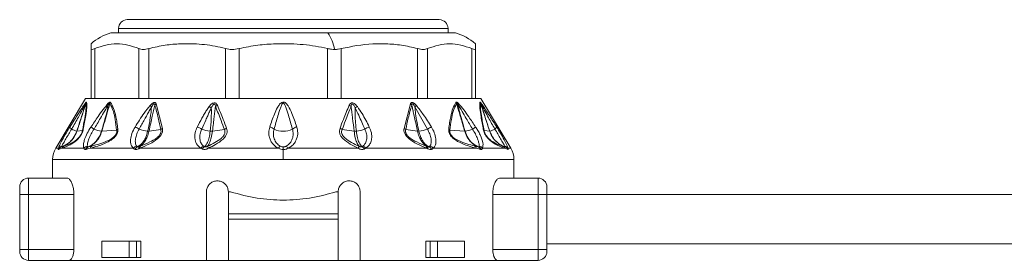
# Model space of a CAD drawing. Header units: millimetres. Extents: x -447 to 1924, y -61 to 422.
# Tile 28 of 57: x 490 to 579, y 158 to 180. Entities that reach past the tile are written whole.
import ezdxf

# ---------------------------------------------------------------- set-up
doc = ezdxf.new("R2010")
doc.units = ezdxf.units.MM

# ---------------------------------------------------------------- blocks, each defined once
blk = doc.blocks.new('Drawing View2')
at = {"color": 7, "linetype": 'Continuous', "lineweight": 18}
for p, q in [((401.49, 1.2), (429.89, 1.2)), ((400.69, 0.4), (430.69, 0.4)), ((400.69, 0), (400.69, 0.4)), ((430.69, 0), (430.69, 0.4)), ((400, 0), (419.751, 0)), ((419.751, 0), (431.38, 0)), ((398.19, -6), (398.19, -1.435)), ((398.525, -6), (398.525, -1.435)), ((402.544, -6), (402.544, -1.435)), ((403.459, -6), (403.459, -1.435)), ((410.421, -6), (410.421, -1.435)), ((411.671, -6), (411.671, -1.435)), ((419.709, -6), (419.709, -1.435)), ((420.959, -6), (420.959, -1.435)), ((427.921, -6), (427.921, -1.435)), ((428.836, -6), (428.836, -1.435)), ((432.855, -6), (432.855, -1.435)), ((433.19, -0.996), (433.19, -1.435)), ((433.19, -6), (433.19, -1.435)), ((397.69, -6), (394.975, -10.525)), ((397.69, -6), (398.19, -6)), ((398.414, -6), (398.202, -6)), ((398.414, -6), (402.676, -6)), ((403.255, -6), (402.676, -6)), ((403.255, -6), (410.637, -6)), ((411.428, -6), (410.637, -6)), ((411.428, -6), (419.952, -6)), ((420.743, -6), (419.952, -6)), ((420.743, -6), (428.125, -6)), ((428.704, -6), (428.125, -6)), ((428.704, -6), (432.966, -6)), ((433.178, -6), (432.966, -6)), ((433.19, -6), (433.69, -6)), ((433.69, -6), (436.405, -10.525)), ((404.11, -6.487), (404.69, -8.714)), ((427.27, -6.487), (426.69, -8.714)), ((428.81, -8.777), (427.677, -6.742)), ((396.258, -8.59), (396.66, -7.956)), ((396.897, -8.975), (397.403, -8.907)), ((399.174, -8.974), (400.518, -8.866)), ((403.466, -8.969), (404.537, -8.818)), ((409.241, -8.964), (410.324, -8.812)), ((422.139, -8.964), (421.056, -8.812)), ((427.914, -8.969), (426.843, -8.818)), ((432.206, -8.974), (430.863, -8.866)), ((433.977, -8.907), (434.483, -8.975)), ((395.219, -10.525), (394.975, -10.525)), ((395.524, -10.525), (395.231, -10.647)), ((397.536, -10.525), (395.524, -10.525)), ((402.043, -10.525), (398.097, -10.525)), ((408.196, -10.525), (402.631, -10.525)), ((415.254, -10.525), (408.875, -10.525)), ((415.69, -10.403), (415.69, -10.65)), ((415.69, -11.554), (415.69, -10.65)), ((422.506, -10.525), (416.127, -10.525)), ((428.749, -10.525), (423.184, -10.525)), ((433.283, -10.525), (429.337, -10.525)), ((435.856, -10.525), (433.844, -10.525)), ((436.149, -10.647), (435.856, -10.525)), ((436.405, -10.525), (436.162, -10.525)), ((394.69, -11.554), (394.69, -13.25)), ((415.69, -11.554), (394.69, -11.554)), ((436.69, -11.554), (415.69, -11.554)), ((436.69, -13.25), (436.69, -11.554)), ((392.49, -14.75), (392.49, -13.25)), ((392.49, -13.25), (396, -13.25)), ((435.38, -13.25), (438.89, -13.25)), ((438.89, -13.25), (438.89, -14.75)), ((391.69, -14.75), (391.69, -14.05)), ((439.69, -14.05), (439.69, -14.75)), ((391.69, -14.75), (392.49, -14.75)), ((391.69, -19.75), (391.69, -14.75)), ((392.49, -19.75), (392.49, -14.75)), ((392.49, -14.75), (396.623, -14.75)), ((396.623, -19.75), (396.623, -14.75)), ((408.69, -14.5), (408.69, -20.75)), ((410.69, -16.5), (410.69, -14.5)), ((410.69, -14.5), (410.899, -14.5)), ((420.482, -14.5), (420.69, -14.5)), ((420.69, -14.5), (420.69, -16.5)), ((422.69, -20.75), (422.69, -14.5)), ((434.757, -19.75), (434.757, -14.75)), ((434.757, -14.75), (438.89, -14.75)), ((439.69, -14.75), (438.89, -14.75)), ((438.89, -14.75), (438.89, -19.75)), ((439.69, -14.75), (515.8, -14.75)), ((439.69, -14.75), (439.69, -19.75)), ((420.69, -16.5), (410.69, -16.5)), ((410.69, -17), (410.69, -16.5)), ((420.69, -17), (410.69, -17)), ((410.69, -20.75), (410.69, -17)), ((420.69, -17), (420.69, -16.5)), ((420.69, -17), (420.69, -20.75)), ((399.179, -19), (399.179, -20.5)), ((401.648, -19), (399.179, -19)), ((401.648, -19), (402.321, -19)), ((401.648, -20.5), (401.648, -19)), ((402.321, -20.5), (402.321, -19)), ((402.714, -19), (402.321, -19)), ((402.714, -19), (402.714, -20.5)), ((428.666, -19), (428.666, -20.5)), ((429.059, -19), (428.666, -19)), ((429.059, -19), (429.732, -19)), ((429.059, -20.5), (429.059, -19)), ((429.732, -20.5), (429.732, -19)), ((432.201, -19), (429.732, -19)), ((432.201, -19), (432.201, -20.5)), ((439.69, -19.25), (515.8, -19.25)), ((391.69, -19.75), (391.69, -19.95)), ((391.69, -19.75), (392.49, -19.75)), ((392.49, -20.75), (392.49, -19.75)), ((392.49, -19.75), (396.623, -19.75)), ((401.648, -20.5), (399.179, -20.5)), ((402.321, -20.5), (401.648, -20.5)), ((402.714, -20.5), (402.321, -20.5)), ((429.059, -20.5), (428.666, -20.5)), ((429.732, -20.5), (429.059, -20.5)), ((432.201, -20.5), (429.732, -20.5)), ((438.89, -19.75), (434.757, -19.75)), ((438.89, -19.75), (438.89, -20.75)), ((439.69, -19.75), (438.89, -19.75)), ((439.69, -19.75), (439.69, -19.95)), ((396.192, -20.75), (392.49, -20.75)), ((396.192, -20.75), (408.69, -20.75)), ((410.69, -20.75), (408.69, -20.75)), ((410.69, -20.75), (420.69, -20.75)), ((422.69, -20.75), (420.69, -20.75)), ((422.69, -20.75), (435.188, -20.75)), ((438.89, -20.75), (435.188, -20.75))]:
    blk.add_line(p, q, dxfattribs=at)
for centre, radius, start, end in [((401.49, 0.4), 0.8, 90, 180), ((429.89, 0.4), 0.8, 0, 90), ((401.528, -4.918), 5.15, 107.25492, 130.43051), ((429.853, -4.918), 5.15, 49.58237, 72.74508), ((416.542, -2.16), 3.868, 9.57604, 33.94629), ((398.02, -6.493), 0.324, 155.84288, 174.65503), ((398.195, -6.586), 0.49, 147.26257, 160.28915), ((400.14, -6.378), 0.386, 187.50889, 203.98806), ((400.38, -6.675), 0.526, 140.71734, 153.74926), ((392.674, -19.324), 16.732, 48.76377, 49.3774), ((404.416, -6.967), 0.57, 122.49714, 138.75508), ((408.233, -8.107), 1.547, 54.18184, 62.90717), ((410.021, -7.332), 0.791, 114.78368, 129.63757), ((421.359, -7.332), 0.791, 50.36243, 65.21632), ((423.147, -8.108), 1.547, 117.09405, 125.81655), ((426.964, -6.967), 0.57, 41.24492, 57.50288), ((438.773, -19.403), 16.835, 130.6238, 131.23367), ((431.001, -6.675), 0.526, 26.25076, 39.28268), ((431.24, -6.377), 0.386, 336.01454, 352.48883), ((433.185, -6.586), 0.49, 19.71086, 32.73742), ((433.36, -6.493), 0.324, 5.34512, 24.15702), ((396.635, -8.421), 0.414, 204.08651, 239.44338), ((397.399, -7.13), 1.913, 239.40427, 254.61984), ((397.679, -9.036), 0.304, 131.4359, 155.07173), ((383.121, -31.819), 27.68, 56.35169, 57.05816), ((399.375, -6.888), 2.099, 244.11849, 263.61155), ((400.873, -9.136), 0.446, 123.96818, 142.81476), ((401.559, -10.31), 1.837, 56.60465, 69.53702), ((403.538, -6.579), 2.401, 246.24389, 265.33325), ((404.933, -9.233), 0.573, 115.02699, 133.69591), ((407.53, -9.838), 1.29, 55.31166, 75.34842), ((409.174, -6.79), 2.185, 245.41172, 266.29105), ((410.81, -9.466), 0.815, 110.51665, 126.61249), ((414.278, -9.485), 0.913, 50.85103, 78.70729), ((415.69, -7.16), 1.82, 242.67327, 297.32673), ((417.102, -9.485), 0.913, 101.29272, 129.14897), ((420.57, -9.466), 0.815, 53.38755, 69.48337), ((422.206, -6.79), 2.185, 273.70895, 294.58828), ((423.85, -9.838), 1.29, 104.65158, 124.68834), ((426.447, -9.233), 0.573, 46.3041, 64.97302), ((427.843, -6.579), 2.401, 274.66675, 293.75611), ((429.821, -10.31), 1.837, 110.46298, 123.39535), ((430.507, -9.136), 0.446, 37.18523, 56.03181), ((432.005, -6.888), 2.099, 276.38844, 295.88152), ((448.259, -31.819), 27.68, 122.94184, 123.64831), ((433.702, -9.036), 0.304, 24.92827, 48.5641), ((433.982, -7.13), 1.913, 285.38016, 300.59573), ((434.745, -8.421), 0.414, 300.55662, 335.91349), ((396.893, -8.939), 0.0356, 267.41581, 276.32012), ((432.229, -8.642), 0.332, 265.94315, 271.64531), ((434.487, -8.939), 0.0357, 263.75225, 272.6346), ((396.69, -11.554), 2, 149.03624, 180), ((395.661, -10.875), 0.5, 109.10193, 153.09689), ((395.603, -10.796), 0.47, 100.96716, 144.8077), ((395.665, -10.856), 0.482, 109.36255, 154.2596), ((395.932, -10.748), 0.464, 111.81318, 151.31983), ((397.965, -10.879), 0.556, 101.64476, 140.46377), ((398.092, -10.855), 0.489, 111.492, 154.51986), ((398.118, -10.762), 0.399, 113.94129, 162.016), ((398.449, -10.652), 0.374, 116.45923, 160.12683), ((402.487, -10.891), 0.575, 104.41619, 140.42126), ((402.631, -10.849), 0.506, 114.25129, 153.28373), ((402.762, -10.549), 0.248, 134.02142, 187.8098), ((402.864, -10.492), 0.235, 136.70767, 188.13852), ((408.637, -10.842), 0.543, 110.8768, 144.32078), ((408.803, -10.817), 0.521, 122.06884, 155.33343), ((415.765, -10.802), 0.582, 126.59819, 151.62085), ((415.615, -10.802), 0.582, 28.37915, 53.40181), ((422.577, -10.817), 0.521, 24.6665, 57.93126), ((422.743, -10.842), 0.543, 35.67936, 69.12332), ((428.516, -10.492), 0.235, 351.86148, 43.29233), ((428.618, -10.549), 0.248, 352.19041, 45.9787), ((428.749, -10.849), 0.506, 26.71623, 65.74869), ((428.894, -10.891), 0.575, 39.5788, 75.58385), ((432.931, -10.652), 0.374, 19.87317, 63.54077), ((433.262, -10.762), 0.399, 17.98413, 66.05858), ((433.288, -10.855), 0.489, 25.48014, 68.50801), ((433.415, -10.879), 0.556, 39.53622, 78.35524), ((435.449, -10.748), 0.464, 28.68017, 68.18682), ((435.777, -10.796), 0.47, 35.19233, 79.03289), ((435.715, -10.856), 0.482, 25.7404, 70.63742), ((435.719, -10.875), 0.5, 26.90311, 70.89804), ((434.69, -11.554), 2, 0, 30.96376), ((392.49, -14.05), 0.8, 90, 180), ((438.89, -14.05), 0.8, 0, 90), ((392.49, -19.95), 0.8, 180, 270), ((438.89, -19.95), 0.8, 270, 0)]:
    blk.add_arc(centre, radius, start, end, dxfattribs=at)
for points, knots in [([(398.19, -1.435), (398.19, -1.143), (398.19, -0.85), (398.19, -0.997), (398.19, -0.997)], [0, 0, 0, 0, 0.998199, 1, 1, 1, 1]), ([(402.544, -1.435), (401.875, -1.216), (400.535, -0.777), (399.195, -1.215), (398.525, -1.435)], [0, 0, 0, 0, 0.499632, 1, 1, 1, 1]), ([(410.421, -1.435), (410.111, -1.357), (409.482, -1.2), (408.516, -1.068), (407.465, -0.991), (406.27, -0.994), (404.902, -1.098), (403.951, -1.32), (403.459, -1.435)], [0, 0, 0, 0, 0.135419, 0.274991, 0.415244, 0.585607, 0.785782, 1, 1, 1, 1]), ([(419.709, -1.435), (419.352, -1.357), (418.626, -1.2), (417.51, -1.068), (416.296, -0.991), (414.916, -0.994), (413.337, -1.098), (412.239, -1.32), (411.671, -1.435)], [0, 0, 0, 0, 0.135414, 0.274984, 0.415234, 0.58558, 0.78576, 1, 1, 1, 1]), ([(419.709, -1.435), (419.833, -1.461), (420.05, -1.507), (420.265, -1.514), (420.356, -1.517)], [0, 0, 0, 0, 0.573868, 1, 1, 1, 1]), ([(420.356, -1.517), (420.472, -1.512), (420.683, -1.504), (420.873, -1.456), (420.959, -1.435)], [0, 0, 0, 0, 0.54545, 1, 1, 1, 1]), ([(427.921, -1.435), (427.43, -1.32), (426.479, -1.098), (425.107, -0.996), (423.266, -0.978), (421.914, -1.246), (420.959, -1.435)], [0, 0, 0, 0, 0.21393, 0.414834, 0.587057, 1, 1, 1, 1]), ([(432.855, -1.435), (432.185, -1.215), (430.845, -0.777), (429.505, -1.215), (428.836, -1.435)], [0, 0, 0, 0, 0.500234, 1, 1, 1, 1]), ([(396.425, -8.777), (396.631, -8.412), (396.966, -7.818), (397.349, -7.113), (397.567, -6.698), (397.661, -6.529), (397.697, -6.462)], [0, 0, 0, 0, 0.470738, 0.766879, 0.908603, 1, 1, 1, 1]), ([(396.66, -7.956), (396.751, -7.812), (396.986, -7.44), (397.293, -6.971), (397.564, -6.566), (397.677, -6.421), (397.724, -6.36)], [0, 0, 0, 0, 0.253563, 0.655047, 0.855267, 1, 1, 1, 1]), ([(397.697, -6.462), (397.647, -6.631), (397.546, -6.97), (397.368, -7.512), (397.151, -8.181), (396.988, -8.679), (396.891, -8.975)], [0, 0, 0, 0, 0.201655, 0.404918, 0.64705, 1, 1, 1, 1]), ([(397.734, -6.42), (397.673, -6.604), (397.562, -6.943), (397.383, -7.489), (397.164, -8.157), (396.996, -8.67), (396.897, -8.975)], [0, 0, 0, 0, 0.215335, 0.398234, 0.642077, 1, 1, 1, 1]), ([(397.734, -6.42), (397.741, -6.591), (397.756, -6.913), (397.616, -7.825), (397.477, -8.529), (397.403, -8.907)], [0, 0, 0, 0, 0.342559, 0.646235, 1, 1, 1, 1]), ([(397.783, -6.321), (397.794, -6.468), (397.814, -6.75), (397.7, -7.624), (397.56, -8.365), (397.477, -8.808)], [0, 0, 0, 0, 0.308412, 0.587789, 1, 1, 1, 1]), ([(397.697, -6.462), (397.703, -6.453), (397.713, -6.437), (397.724, -6.421), (397.73, -6.415), (397.733, -6.414), (397.733, -6.418), (397.734, -6.42)], [0, 0, 0, 0, 0.312066, 0.577689, 0.709478, 0.846396, 1, 1, 1, 1]), ([(397.724, -6.36), (397.74, -6.343), (397.761, -6.32), (397.778, -6.313), (397.781, -6.318), (397.783, -6.321)], [0, 0, 0, 0, 0.527893, 0.749645, 1, 1, 1, 1]), ([(398.173, -8.59), (398.389, -8.271), (398.753, -7.733), (399.27, -6.991), (399.598, -6.612), (399.758, -6.428)], [0, 0, 0, 0, 0.427707, 0.722359, 1, 1, 1, 1]), ([(398.458, -8.777), (398.653, -8.45), (398.98, -7.902), (399.415, -7.147), (399.668, -6.731), (399.788, -6.534)], [0, 0, 0, 0, 0.4373839, 0.7346037, 1, 1, 1, 1]), ([(399.788, -6.534), (399.712, -6.864), (399.523, -7.678), (399.284, -8.491), (399.141, -8.974)], [0, 0, 0, 0, 0.404874, 1, 1, 1, 1]), ([(399.908, -6.443), (399.858, -6.611), (399.761, -6.94), (399.603, -7.489), (399.408, -8.164), (399.259, -8.679), (399.174, -8.974)], [0, 0, 0, 0, 0.1994012, 0.3895888, 0.6507497, 1, 1, 1, 1]), ([(399.758, -6.428), (399.784, -6.404), (399.83, -6.363), (399.886, -6.329), (399.924, -6.319), (399.953, -6.321), (399.965, -6.335), (399.972, -6.342)], [0, 0, 0, 0, 0.303841, 0.543349, 0.671179, 0.821746, 1, 1, 1, 1]), ([(399.788, -6.534), (399.802, -6.513), (399.827, -6.477), (399.858, -6.441), (399.878, -6.425), (399.89, -6.42), (399.899, -6.422), (399.905, -6.43), (399.907, -6.438), (399.908, -6.443)], [0, 0, 0, 0, 0.336697, 0.565233, 0.658713, 0.752306, 0.821694, 0.902667, 1, 1, 1, 1]), ([(399.908, -6.443), (400.021, -6.673), (400.223, -7.086), (400.405, -7.938), (400.478, -8.538), (400.518, -8.866)], [0, 0, 0, 0, 0.364986, 0.653176, 1, 1, 1, 1]), ([(399.972, -6.342), (400.067, -6.515), (400.266, -6.88), (400.432, -7.539), (400.551, -8.181), (400.599, -8.567), (400.624, -8.766)], [0, 0, 0, 0, 0.283427, 0.598157, 0.79281, 1, 1, 1, 1]), ([(402.201, -8.59), (402.465, -8.165), (402.883, -7.491), (403.383, -6.859), (403.568, -6.625)], [0, 0, 0, 0, 0.629625, 1, 1, 1, 1]), ([(402.57, -8.777), (402.731, -8.486), (402.968, -8.055), (403.273, -7.503), (403.487, -7.115), (403.63, -6.869), (403.703, -6.742)], [0, 0, 0, 0, 0.429633, 0.636413, 0.813229, 1, 1, 1, 1]), ([(403.703, -6.742), (403.667, -7.086), (403.587, -7.832), (403.428, -8.573), (403.342, -8.972)], [0, 0, 0, 0, 0.460533, 1, 1, 1, 1]), ([(403.988, -6.592), (403.949, -6.761), (403.871, -7.102), (403.752, -7.648), (403.616, -8.271), (403.519, -8.723), (403.466, -8.969)], [0, 0, 0, 0, 0.2134593, 0.4293792, 0.6901911, 1, 1, 1, 1]), ([(403.568, -6.625), (403.606, -6.584), (403.674, -6.511), (403.778, -6.426), (403.867, -6.374), (403.949, -6.351), (404.023, -6.36), (404.079, -6.41), (404.099, -6.461), (404.11, -6.487)], [0, 0, 0, 0, 0.202674, 0.363901, 0.493169, 0.594446, 0.716905, 0.852714, 1, 1, 1, 1]), ([(403.703, -6.742), (403.729, -6.697), (403.773, -6.62), (403.839, -6.528), (403.891, -6.477), (403.927, -6.462), (403.945, -6.464), (403.961, -6.472), (403.973, -6.493), (403.984, -6.534), (403.986, -6.569), (403.988, -6.592)], [0, 0, 0, 0, 0.274116, 0.463194, 0.592982, 0.653123, 0.685144, 0.720858, 0.783468, 0.856593, 1, 1, 1, 1]), ([(403.988, -6.592), (404.1, -6.977), (404.308, -7.693), (404.464, -8.463), (404.537, -8.818)], [0, 0, 0, 0, 0.53826, 1, 1, 1, 1]), ([(407.857, -8.59), (407.994, -8.324), (408.199, -7.926), (408.485, -7.423), (408.699, -7.065), (408.857, -6.844), (408.938, -6.73)], [0, 0, 0, 0, 0.420929, 0.628617, 0.808166, 1, 1, 1, 1]), ([(408.264, -8.777), (408.385, -8.505), (408.565, -8.099), (408.799, -7.577), (408.967, -7.208), (409.081, -6.973), (409.139, -6.853)], [0, 0, 0, 0, 0.4256024, 0.6341072, 0.8127261, 1, 1, 1, 1]), ([(408.938, -6.73), (408.98, -6.678), (409.056, -6.584), (409.187, -6.468), (409.318, -6.396), (409.446, -6.378), (409.552, -6.418), (409.633, -6.501), (409.669, -6.574), (409.689, -6.613)], [0, 0, 0, 0, 0.195281, 0.351729, 0.494735, 0.605844, 0.71819, 0.84666, 1, 1, 1, 1]), ([(409.139, -6.853), (409.142, -7.176), (409.149, -7.885), (409.074, -8.588), (409.032, -8.97)], [0, 0, 0, 0, 0.4557088, 1, 1, 1, 1]), ([(409.139, -6.853), (409.179, -6.764), (409.23, -6.652), (409.323, -6.539), (409.371, -6.504), (409.407, -6.498), (409.428, -6.502), (409.446, -6.513), (409.474, -6.544), (409.499, -6.616), (409.51, -6.683), (409.516, -6.722)], [0, 0, 0, 0, 0.388997, 0.491274, 0.578221, 0.607166, 0.63573, 0.666015, 0.700417, 0.824832, 1, 1, 1, 1]), ([(409.516, -6.722), (409.494, -6.883), (409.451, -7.203), (409.388, -7.717), (409.318, -8.303), (409.268, -8.731), (409.241, -8.964)], [0, 0, 0, 0, 0.21465, 0.427263, 0.688154, 1, 1, 1, 1]), ([(409.516, -6.722), (409.691, -7.148), (409.974, -7.834), (410.228, -8.543), (410.324, -8.812)], [0, 0, 0, 0, 0.619883, 1, 1, 1, 1]), ([(409.689, -6.613), (409.87, -7.039), (410.162, -7.724), (410.425, -8.434), (410.525, -8.703)], [0, 0, 0, 0, 0.620107, 1, 1, 1, 1]), ([(416.923, -8.59), (416.781, -8.174), (416.557, -7.519), (416.219, -6.781), (415.972, -6.44), (415.811, -6.336), (415.721, -6.31), (415.598, -6.317), (415.471, -6.395), (415.313, -6.563), (415.104, -6.902), (414.797, -7.593), (414.591, -8.196), (414.457, -8.59)], [0, 0, 0, 0, 0.25126, 0.396042, 0.462455, 0.47993, 0.495701, 0.509284, 0.540179, 0.56984, 0.63555, 0.761953, 1, 1, 1, 1]), ([(416.526, -8.777), (416.407, -8.352), (416.221, -7.688), (415.98, -6.925), (415.846, -6.568), (415.763, -6.453), (415.734, -6.426), (415.709, -6.415), (415.688, -6.411), (415.65, -6.42), (415.609, -6.461), (415.563, -6.532), (415.486, -6.692), (415.36, -7.043), (415.139, -7.763), (414.967, -8.375), (414.854, -8.777)], [0, 0, 0, 0, 0.2643505, 0.412633, 0.4746961, 0.4850701, 0.4933102, 0.4966759, 0.4996534, 0.5050934, 0.5165262, 0.5306861, 0.5543543, 0.6190612, 0.7494353, 1, 1, 1, 1]), ([(421.691, -6.613), (421.51, -7.039), (421.218, -7.725), (420.955, -8.434), (420.855, -8.703)], [0, 0, 0, 0, 0.620302, 1, 1, 1, 1]), ([(421.864, -6.722), (421.689, -7.148), (421.406, -7.834), (421.152, -8.543), (421.056, -8.812)], [0, 0, 0, 0, 0.620078, 1, 1, 1, 1]), ([(422.442, -6.73), (422.395, -6.673), (422.312, -6.57), (422.168, -6.45), (422.03, -6.385), (421.906, -6.384), (421.814, -6.431), (421.742, -6.51), (421.709, -6.577), (421.691, -6.613)], [0, 0, 0, 0, 0.215253, 0.384528, 0.526066, 0.634008, 0.741365, 0.859377, 1, 1, 1, 1]), ([(422.241, -6.853), (422.202, -6.765), (422.148, -6.647), (422.054, -6.535), (422.008, -6.506), (421.981, -6.498), (421.959, -6.5), (421.933, -6.512), (421.904, -6.55), (421.88, -6.623), (421.87, -6.686), (421.864, -6.722)], [0, 0, 0, 0, 0.3883566, 0.5202079, 0.5615594, 0.5993846, 0.6269174, 0.6554177, 0.7206544, 0.8386, 1, 1, 1, 1]), ([(422.139, -8.964), (422.094, -8.573), (422.029, -8.022), (421.948, -7.356), (421.903, -6.999), (421.876, -6.804), (421.864, -6.722)], [0, 0, 0, 0, 0.523004, 0.738676, 0.891237, 1, 1, 1, 1]), ([(422.348, -8.97), (422.29, -8.469), (422.21, -7.766), (422.234, -7.056), (422.241, -6.853)], [0, 0, 0, 0, 0.713706, 1, 1, 1, 1]), ([(423.116, -8.777), (422.932, -8.359), (422.651, -7.718), (422.347, -7.076), (422.241, -6.853)], [0, 0, 0, 0, 0.653194, 1, 1, 1, 1]), ([(423.524, -8.59), (423.315, -8.179), (422.994, -7.544), (422.586, -6.942), (422.442, -6.73)], [0, 0, 0, 0, 0.647777, 1, 1, 1, 1]), ([(427.393, -6.592), (427.281, -6.977), (427.072, -7.693), (426.916, -8.463), (426.843, -8.818)], [0, 0, 0, 0, 0.538008, 1, 1, 1, 1]), ([(427.812, -6.625), (427.758, -6.568), (427.658, -6.462), (427.511, -6.368), (427.408, -6.35), (427.344, -6.37), (427.298, -6.418), (427.28, -6.463), (427.27, -6.487)], [0, 0, 0, 0, 0.288282, 0.527872, 0.63604, 0.745985, 0.866726, 1, 1, 1, 1]), ([(427.677, -6.742), (427.637, -6.672), (427.59, -6.589), (427.519, -6.507), (427.491, -6.481), (427.465, -6.466), (427.445, -6.462), (427.428, -6.466), (427.41, -6.484), (427.396, -6.527), (427.394, -6.568), (427.393, -6.592)], [0, 0, 0, 0, 0.4179621, 0.499227, 0.5680035, 0.6251534, 0.663526, 0.7017402, 0.7444069, 0.8543682, 1, 1, 1, 1]), ([(427.914, -8.969), (427.825, -8.556), (427.698, -7.965), (427.542, -7.254), (427.458, -6.874), (427.411, -6.673), (427.393, -6.592)], [0, 0, 0, 0, 0.520969, 0.746084, 0.897635, 1, 1, 1, 1]), ([(428.038, -8.972), (427.92, -8.444), (427.754, -7.703), (427.694, -6.956), (427.677, -6.742)], [0, 0, 0, 0, 0.71325, 1, 1, 1, 1]), ([(429.179, -8.59), (428.94, -8.206), (428.521, -7.532), (428.025, -6.898), (427.812, -6.625)], [0, 0, 0, 0, 0.570277, 1, 1, 1, 1]), ([(431.408, -6.342), (431.313, -6.515), (431.114, -6.88), (430.948, -7.54), (430.829, -8.182), (430.781, -8.567), (430.756, -8.766)], [0, 0, 0, 0, 0.2837068, 0.5987607, 0.793171, 1, 1, 1, 1]), ([(431.473, -6.443), (431.359, -6.674), (431.157, -7.086), (430.975, -7.939), (430.902, -8.539), (430.863, -8.866)], [0, 0, 0, 0, 0.365567, 0.653732, 1, 1, 1, 1]), ([(431.622, -6.428), (431.595, -6.403), (431.547, -6.36), (431.49, -6.327), (431.453, -6.319), (431.426, -6.322), (431.414, -6.335), (431.408, -6.342)], [0, 0, 0, 0, 0.317365, 0.562223, 0.68531, 0.828098, 1, 1, 1, 1]), ([(431.592, -6.534), (431.577, -6.512), (431.552, -6.475), (431.52, -6.438), (431.5, -6.424), (431.489, -6.42), (431.481, -6.423), (431.475, -6.43), (431.474, -6.438), (431.473, -6.443)], [0, 0, 0, 0, 0.350592, 0.583117, 0.673422, 0.761724, 0.827666, 0.905665, 1, 1, 1, 1]), ([(432.206, -8.974), (432.086, -8.557), (431.913, -7.958), (431.699, -7.218), (431.575, -6.791), (431.503, -6.547), (431.473, -6.443)], [0, 0, 0, 0, 0.493755, 0.710629, 0.876371, 1, 1, 1, 1]), ([(432.239, -8.974), (432.145, -8.643), (431.986, -8.076), (431.749, -7.263), (431.645, -6.781), (431.592, -6.534)], [0, 0, 0, 0, 0.40792, 0.697704, 1, 1, 1, 1]), ([(432.922, -8.777), (432.733, -8.459), (432.413, -7.924), (431.978, -7.169), (431.719, -6.744), (431.592, -6.534)], [0, 0, 0, 0, 0.425144, 0.717363, 1, 1, 1, 1]), ([(433.207, -8.59), (432.998, -8.28), (432.642, -7.755), (432.126, -7.012), (431.791, -6.624), (431.622, -6.428)], [0, 0, 0, 0, 0.415711, 0.705132, 1, 1, 1, 1]), ([(433.903, -8.808), (433.829, -8.414), (433.696, -7.708), (433.568, -6.802), (433.587, -6.49), (433.597, -6.321)], [0, 0, 0, 0, 0.366467, 0.656613, 1, 1, 1, 1]), ([(433.597, -6.321), (433.599, -6.318), (433.602, -6.313), (433.618, -6.32), (433.641, -6.344), (433.656, -6.36)], [0, 0, 0, 0, 0.222827, 0.488483, 1, 1, 1, 1]), ([(433.977, -8.907), (433.9, -8.514), (433.762, -7.81), (433.625, -6.904), (433.639, -6.59), (433.647, -6.42)], [0, 0, 0, 0, 0.368099, 0.658336, 1, 1, 1, 1]), ([(433.647, -6.42), (433.647, -6.418), (433.647, -6.415), (433.65, -6.414), (433.656, -6.421), (433.668, -6.437), (433.677, -6.453), (433.683, -6.462)], [0, 0, 0, 0, 0.132574, 0.271467, 0.437835, 0.686829, 1, 1, 1, 1]), ([(434.483, -8.975), (434.343, -8.546), (434.146, -7.943), (433.899, -7.189), (433.76, -6.766), (433.679, -6.518), (433.647, -6.42)], [0, 0, 0, 0, 0.5028072, 0.7085926, 0.8855603, 1, 1, 1, 1]), ([(433.656, -6.36), (433.684, -6.394), (433.744, -6.47), (433.899, -6.69), (434.147, -7.061), (434.574, -7.72), (434.91, -8.253), (435.123, -8.59)], [0, 0, 0, 0, 0.063949, 0.139633, 0.317237, 0.568463, 1, 1, 1, 1]), ([(434.489, -8.975), (434.373, -8.618), (434.182, -8.032), (433.906, -7.194), (433.759, -6.714), (433.683, -6.462)], [0, 0, 0, 0, 0.426007, 0.700145, 1, 1, 1, 1]), ([(433.683, -6.462), (433.733, -6.553), (433.853, -6.773), (434.083, -7.209), (434.454, -7.889), (434.76, -8.432), (434.955, -8.777)], [0, 0, 0, 0, 0.12348, 0.298954, 0.554672, 1, 1, 1, 1]), ([(395.219, -10.525), (395.25, -10.436), (395.32, -10.235), (395.583, -9.729), (395.912, -9.15), (396.15, -8.763), (396.258, -8.59)], [0, 0, 0, 0, 0.210078, 0.472065, 0.762912, 1, 1, 1, 1]), ([(395.513, -10.334), (395.535, -10.296), (395.578, -10.217), (395.705, -9.999), (395.895, -9.671), (396.156, -9.227), (396.335, -8.927), (396.425, -8.777)], [0, 0, 0, 0, 0.117161, 0.239899, 0.491313, 0.74564, 1, 1, 1, 1]), ([(397.477, -8.808), (397.464, -8.864), (397.44, -8.972), (397.37, -9.154), (397.272, -9.339), (397.109, -9.571), (396.88, -9.807), (396.581, -10.036), (396.245, -10.232), (395.862, -10.405), (395.647, -10.481), (395.524, -10.525)], [0, 0, 0, 0, 0.053488, 0.101165, 0.145724, 0.192526, 0.283011, 0.383772, 0.541991, 0.738283, 1, 1, 1, 1]), ([(397.403, -8.907), (397.394, -8.953), (397.377, -9.036), (397.322, -9.183), (397.242, -9.335), (397.137, -9.484), (397.017, -9.618), (396.841, -9.778), (396.305, -10.146), (396.007, -10.239), (395.759, -10.317)], [0, 0, 0, 0, 0.051327, 0.09442, 0.134349, 0.174419, 0.220939, 0.27713, 0.398157, 1, 1, 1, 1]), ([(397.536, -10.525), (397.517, -10.471), (397.475, -10.353), (397.5, -10.072), (397.604, -9.675), (397.821, -9.158), (398.055, -8.78), (398.173, -8.59)], [0, 0, 0, 0, 0.137707, 0.297654, 0.485766, 0.740451, 1, 1, 1, 1]), ([(397.853, -10.334), (397.849, -10.296), (397.843, -10.217), (397.884, -9.999), (397.989, -9.671), (398.189, -9.228), (398.369, -8.927), (398.458, -8.777)], [0, 0, 0, 0, 0.117122, 0.23984, 0.491204, 0.745529, 1, 1, 1, 1]), ([(400.624, -8.766), (400.627, -8.819), (400.633, -8.922), (400.599, -9.095), (400.522, -9.274), (400.303, -9.584), (399.862, -9.896), (399.325, -10.144), (398.719, -10.358), (398.326, -10.464), (398.097, -10.525)], [0, 0, 0, 0, 0.054232, 0.103303, 0.150337, 0.200897, 0.369635, 0.542742, 0.734318, 1, 1, 1, 1]), ([(400.518, -8.866), (400.524, -8.908), (400.536, -8.986), (400.515, -9.124), (400.455, -9.269), (400.352, -9.41), (400.217, -9.539), (400.009, -9.691), (399.298, -10.067), (398.745, -10.203), (398.282, -10.317)], [0, 0, 0, 0, 0.051613, 0.09536, 0.137319, 0.180165, 0.228028, 0.285272, 0.402314, 1, 1, 1, 1]), ([(402.043, -10.525), (401.99, -10.471), (401.874, -10.355), (401.789, -10.078), (401.776, -9.689), (401.885, -9.171), (402.093, -8.788), (402.201, -8.59)], [0, 0, 0, 0, 0.136663, 0.294577, 0.479617, 0.72985, 1, 1, 1, 1]), ([(402.343, -10.334), (402.316, -10.296), (402.261, -10.217), (402.211, -9.999), (402.219, -9.671), (402.334, -9.228), (402.491, -8.927), (402.57, -8.777)], [0, 0, 0, 0, 0.117118, 0.239833, 0.491188, 0.745502, 1, 1, 1, 1]), ([(404.69, -8.714), (404.7, -8.79), (404.719, -8.938), (404.648, -9.194), (404.482, -9.451), (404.117, -9.796), (403.472, -10.173), (402.933, -10.398), (402.631, -10.525)], [0, 0, 0, 0, 0.0942, 0.182499, 0.278775, 0.389657, 0.657979, 1, 1, 1, 1]), ([(404.537, -8.818), (404.551, -8.877), (404.57, -8.962), (404.549, -9.092), (404.515, -9.188), (404.459, -9.286), (404.349, -9.427), (404.048, -9.689), (403.465, -10.008), (402.974, -10.213), (402.693, -10.33)], [0, 0, 0, 0, 0.088148, 0.127362, 0.165638, 0.20809, 0.253003, 0.357761, 0.633199, 1, 1, 1, 1]), ([(408.196, -10.525), (408.077, -10.436), (407.81, -10.237), (407.626, -9.734), (407.622, -9.154), (407.784, -8.765), (407.857, -8.59)], [0, 0, 0, 0, 0.2091723, 0.4692564, 0.7606952, 1, 1, 1, 1]), ([(408.444, -10.334), (408.396, -10.296), (408.298, -10.217), (408.164, -9.999), (408.073, -9.671), (408.089, -9.227), (408.206, -8.927), (408.264, -8.777)], [0, 0, 0, 0, 0.117159, 0.239896, 0.491308, 0.745636, 1, 1, 1, 1]), ([(410.324, -8.812), (410.348, -8.873), (410.394, -8.988), (410.372, -9.195), (410.255, -9.41), (409.781, -9.881), (409.24, -10.135), (408.791, -10.346)], [0, 0, 0, 0, 0.097572, 0.186101, 0.286324, 0.407959, 1, 1, 1, 1]), ([(409.241, -8.964), (409.21, -9.172), (409.153, -9.551), (408.996, -10.044), (408.866, -10.236), (408.791, -10.346)], [0, 0, 0, 0, 0.342164, 0.623264, 1, 1, 1, 1]), ([(410.525, -8.703), (410.547, -8.782), (410.59, -8.935), (410.558, -9.193), (410.429, -9.457), (410.106, -9.821), (409.564, -10.183), (409.095, -10.416), (408.875, -10.525)], [0, 0, 0, 0, 0.103652, 0.20385, 0.314185, 0.440662, 0.737374, 1, 1, 1, 1]), ([(409.032, -8.97), (409.075, -8.972), (409.15, -8.973), (409.213, -8.967), (409.241, -8.964)], [0, 0, 0, 0, 0.559728, 1, 1, 1, 1]), ([(414.457, -8.59), (414.416, -8.764), (414.343, -9.08), (414.41, -9.516), (414.542, -9.851), (414.73, -10.134), (414.959, -10.368), (415.164, -10.477), (415.254, -10.525)], [0, 0, 0, 0, 0.237372, 0.431825, 0.589432, 0.718601, 0.877817, 1, 1, 1, 1]), ([(414.854, -8.777), (414.823, -8.927), (414.761, -9.228), (414.846, -9.672), (415.024, -9.999), (415.227, -10.217), (415.356, -10.296), (415.419, -10.334)], [0, 0, 0, 0, 0.254556, 0.508885, 0.760231, 0.882933, 1, 1, 1, 1]), ([(415.962, -10.334), (416.025, -10.296), (416.153, -10.217), (416.356, -9.999), (416.534, -9.671), (416.619, -9.227), (416.557, -8.927), (416.526, -8.777)], [0, 0, 0, 0, 0.11715, 0.23987, 0.49125, 0.745581, 1, 1, 1, 1]), ([(416.127, -10.525), (416.233, -10.466), (416.459, -10.342), (416.727, -10.043), (416.947, -9.632), (417.047, -9.122), (416.963, -8.762), (416.923, -8.59)], [0, 0, 0, 0, 0.1471224, 0.3124059, 0.5079405, 0.7647124, 1, 1, 1, 1]), ([(420.855, -8.703), (420.834, -8.78), (420.791, -8.929), (420.819, -9.178), (420.935, -9.432), (421.236, -9.788), (421.779, -10.164), (422.263, -10.404), (422.506, -10.525)], [0, 0, 0, 0, 0.1017236, 0.1977442, 0.3042694, 0.4235864, 0.7110771, 1, 1, 1, 1]), ([(421.056, -8.812), (421.032, -8.871), (420.988, -8.983), (421.005, -9.183), (421.11, -9.39), (421.575, -9.873), (422.125, -10.13), (422.589, -10.346)], [0, 0, 0, 0, 0.09476, 0.180727, 0.278153, 0.391304, 1, 1, 1, 1]), ([(422.589, -10.346), (422.515, -10.236), (422.384, -10.045), (422.227, -9.551), (422.17, -9.172), (422.139, -8.964)], [0, 0, 0, 0, 0.37661, 0.657741, 1, 1, 1, 1]), ([(422.348, -8.97), (422.306, -8.972), (422.23, -8.973), (422.167, -8.967), (422.139, -8.964)], [0, 0, 0, 0, 0.559727, 1, 1, 1, 1]), ([(422.936, -10.334), (422.984, -10.296), (423.082, -10.217), (423.216, -9.999), (423.307, -9.671), (423.291, -9.227), (423.174, -8.927), (423.116, -8.777)], [0, 0, 0, 0, 0.117149, 0.239869, 0.491248, 0.745576, 1, 1, 1, 1]), ([(423.184, -10.525), (423.271, -10.466), (423.455, -10.342), (423.641, -10.044), (423.759, -9.635), (423.747, -9.125), (423.596, -8.764), (423.524, -8.59)], [0, 0, 0, 0, 0.1468149, 0.3117355, 0.5067024, 0.7623101, 1, 1, 1, 1]), ([(426.69, -8.714), (426.68, -8.79), (426.661, -8.939), (426.732, -9.195), (426.898, -9.451), (427.263, -9.796), (427.908, -10.173), (428.447, -10.399), (428.749, -10.525)], [0, 0, 0, 0, 0.0944189, 0.1824922, 0.2787502, 0.3896868, 0.6580242, 1, 1, 1, 1]), ([(426.843, -8.818), (426.83, -8.877), (426.81, -8.962), (426.831, -9.092), (426.865, -9.188), (426.921, -9.286), (427.031, -9.427), (427.332, -9.689), (427.915, -10.008), (428.407, -10.213), (428.687, -10.33)], [0, 0, 0, 0, 0.08814, 0.127354, 0.16563, 0.208084, 0.253003, 0.357789, 0.633246, 1, 1, 1, 1]), ([(429.037, -10.334), (429.064, -10.296), (429.119, -10.217), (429.169, -9.999), (429.161, -9.671), (429.046, -9.227), (428.889, -8.927), (428.81, -8.777)], [0, 0, 0, 0, 0.117149, 0.239869, 0.491247, 0.745575, 1, 1, 1, 1]), ([(429.337, -10.525), (429.394, -10.466), (429.515, -10.342), (429.597, -10.045), (429.599, -9.636), (429.475, -9.126), (429.275, -8.764), (429.179, -8.59)], [0, 0, 0, 0, 0.146737, 0.311562, 0.506363, 0.761707, 1, 1, 1, 1]), ([(430.756, -8.766), (430.753, -8.821), (430.747, -8.927), (430.784, -9.105), (430.865, -9.285), (431.033, -9.518), (431.313, -9.756), (431.718, -9.994), (432.418, -10.292), (432.925, -10.429), (433.283, -10.525)], [0, 0, 0, 0, 0.055904, 0.10622, 0.153662, 0.203296, 0.307891, 0.418501, 0.590067, 1, 1, 1, 1]), ([(430.863, -8.866), (430.856, -8.91), (430.844, -8.99), (430.867, -9.132), (430.93, -9.277), (431.035, -9.417), (431.277, -9.644), (432.049, -10.055), (432.641, -10.203), (433.098, -10.317)], [0, 0, 0, 0, 0.053191, 0.098086, 0.139814, 0.182632, 0.23063, 0.405048, 1, 1, 1, 1]), ([(433.528, -10.334), (433.531, -10.296), (433.537, -10.217), (433.496, -9.999), (433.391, -9.671), (433.191, -9.227), (433.011, -8.927), (432.922, -8.777)], [0, 0, 0, 0, 0.117146, 0.239913, 0.491348, 0.745631, 1, 1, 1, 1]), ([(433.844, -10.525), (433.869, -10.375), (433.921, -10.062), (433.681, -9.428), (433.425, -8.929), (433.272, -8.692), (433.207, -8.59)], [0, 0, 0, 0, 0.323235, 0.671392, 0.858958, 1, 1, 1, 1]), ([(435.856, -10.525), (435.721, -10.477), (435.48, -10.391), (435.029, -10.179), (434.645, -9.935), (434.359, -9.664), (434.211, -9.489), (434.094, -9.312), (434.006, -9.142), (433.939, -8.967), (433.915, -8.863), (433.903, -8.808)], [0, 0, 0, 0, 0.285538, 0.509527, 0.703242, 0.765072, 0.819711, 0.859429, 0.901399, 0.9481, 1, 1, 1, 1]), ([(435.621, -10.317), (435.352, -10.242), (435.041, -10.156), (434.454, -9.707), (434.307, -9.557), (434.21, -9.44), (434.124, -9.31), (434.054, -9.172), (434.003, -9.032), (433.986, -8.951), (433.977, -8.907)], [0, 0, 0, 0, 0.6561977, 0.7575874, 0.7997918, 0.836227, 0.8716715, 0.9077771, 0.9500143, 1, 1, 1, 1]), ([(434.955, -8.777), (435.045, -8.927), (435.224, -9.227), (435.485, -9.671), (435.675, -9.999), (435.802, -10.217), (435.846, -10.296), (435.867, -10.334)], [0, 0, 0, 0, 0.25439, 0.508653, 0.760076, 0.882848, 1, 1, 1, 1]), ([(435.123, -8.59), (435.24, -8.78), (435.48, -9.17), (435.805, -9.745), (436.06, -10.235), (436.13, -10.435), (436.162, -10.525)], [0, 0, 0, 0, 0.259149, 0.531128, 0.788083, 1, 1, 1, 1]), ([(396.891, -8.975), (396.79, -9.205), (396.61, -9.617), (396.116, -10.118), (395.717, -10.301), (395.498, -10.402)], [0, 0, 0, 0, 0.361519, 0.649049, 1, 1, 1, 1]), ([(396.897, -8.975), (396.799, -9.198), (396.624, -9.602), (396.136, -10.108), (395.732, -10.296), (395.505, -10.401)], [0, 0, 0, 0, 0.351286, 0.635427, 1, 1, 1, 1]), ([(399.141, -8.974), (399.073, -9.164), (398.951, -9.498), (398.673, -9.87), (398.348, -10.186), (398.08, -10.318), (397.912, -10.4)], [0, 0, 0, 0, 0.294643, 0.521096, 0.701932, 1, 1, 1, 1]), ([(399.174, -8.974), (399.106, -9.162), (398.984, -9.496), (398.708, -9.867), (398.384, -10.183), (398.12, -10.315), (397.956, -10.398)], [0, 0, 0, 0, 0.294538, 0.521008, 0.701872, 1, 1, 1, 1]), ([(399.141, -8.974), (399.148, -8.975), (399.16, -8.975), (399.17, -8.974), (399.174, -8.974)], [0, 0, 0, 0, 0.559976, 1, 1, 1, 1]), ([(403.342, -8.972), (403.294, -9.155), (403.208, -9.481), (403.007, -9.848), (402.766, -10.17), (402.555, -10.303), (402.423, -10.387)], [0, 0, 0, 0, 0.287161, 0.511571, 0.692984, 1, 1, 1, 1]), ([(403.466, -8.969), (403.418, -9.148), (403.332, -9.468), (403.138, -9.83), (402.904, -10.15), (402.711, -10.286), (402.59, -10.371)], [0, 0, 0, 0, 0.28629, 0.510661, 0.69222, 1, 1, 1, 1]), ([(403.342, -8.972), (403.368, -8.973), (403.415, -8.974), (403.451, -8.97), (403.466, -8.969)], [0, 0, 0, 0, 0.559847, 1, 1, 1, 1]), ([(409.032, -8.97), (409.004, -9.172), (408.948, -9.559), (408.785, -10.072), (408.62, -10.266), (408.526, -10.376)], [0, 0, 0, 0, 0.321949, 0.6179, 1, 1, 1, 1]), ([(422.854, -10.376), (422.763, -10.27), (422.598, -10.079), (422.434, -9.57), (422.377, -9.177), (422.348, -8.97)], [0, 0, 0, 0, 0.371267, 0.671006, 1, 1, 1, 1]), ([(428.79, -10.371), (428.729, -10.332), (428.579, -10.236), (428.384, -10.031), (428.2, -9.759), (428.033, -9.423), (427.957, -9.132), (427.914, -8.969)], [0, 0, 0, 0, 0.154753, 0.378155, 0.536035, 0.740167, 1, 1, 1, 1]), ([(428.038, -8.972), (428.012, -8.973), (427.966, -8.974), (427.93, -8.97), (427.914, -8.969)], [0, 0, 0, 0, 0.5598474, 1, 1, 1, 1]), ([(428.957, -10.387), (428.889, -10.349), (428.722, -10.256), (428.521, -10.051), (428.33, -9.776), (428.158, -9.436), (428.081, -9.139), (428.038, -8.972)], [0, 0, 0, 0, 0.154429, 0.377318, 0.534784, 0.73906, 1, 1, 1, 1]), ([(433.424, -10.398), (433.225, -10.292), (432.871, -10.104), (432.445, -9.598), (432.291, -9.196), (432.206, -8.974)], [0, 0, 0, 0, 0.365428, 0.649355, 1, 1, 1, 1]), ([(433.468, -10.4), (433.371, -10.357), (433.141, -10.254), (432.815, -9.992), (432.464, -9.574), (432.321, -9.193), (432.239, -8.974)], [0, 0, 0, 0, 0.171049, 0.404806, 0.657867, 1, 1, 1, 1]), ([(435.875, -10.401), (435.776, -10.362), (435.53, -10.264), (435.159, -10.011), (434.748, -9.59), (434.58, -9.198), (434.483, -8.975)], [0, 0, 0, 0, 0.155639, 0.387571, 0.650535, 1, 1, 1, 1]), ([(435.883, -10.402), (435.783, -10.363), (435.536, -10.265), (435.165, -10.012), (434.754, -9.59), (434.585, -9.198), (434.489, -8.975)], [0, 0, 0, 0, 0.155657, 0.38755, 0.650476, 1, 1, 1, 1]), ([(395.215, -10.648), (395.207, -10.638), (395.193, -10.619), (395.21, -10.554), (395.219, -10.525)], [0, 0, 0, 0, 0.552011, 1, 1, 1, 1]), ([(395.231, -10.647), (395.227, -10.648), (395.221, -10.65), (395.217, -10.649), (395.215, -10.648)], [0, 0, 0, 0, 0.560051, 1, 1, 1, 1]), ([(395.498, -10.402), (395.494, -10.396), (395.488, -10.385), (395.505, -10.35), (395.513, -10.334)], [0, 0, 0, 0, 0.543645, 1, 1, 1, 1]), ([(395.505, -10.401), (395.504, -10.402), (395.5, -10.403), (395.498, -10.402), (395.498, -10.402)], [0, 0, 0, 0, 0.560002, 1, 1, 1, 1]), ([(395.759, -10.317), (395.709, -10.334), (395.616, -10.366), (395.541, -10.39), (395.505, -10.401)], [0, 0, 0, 0, 0.534048, 1, 1, 1, 1]), ([(397.65, -10.645), (397.622, -10.633), (397.57, -10.611), (397.547, -10.552), (397.536, -10.525)], [0, 0, 0, 0, 0.530896, 1, 1, 1, 1]), ([(397.739, -10.639), (397.721, -10.643), (397.688, -10.651), (397.662, -10.647), (397.65, -10.645)], [0, 0, 0, 0, 0.560194, 1, 1, 1, 1]), ([(398.097, -10.525), (398.029, -10.547), (397.906, -10.587), (397.79, -10.623), (397.739, -10.639)], [0, 0, 0, 0, 0.555292, 1, 1, 1, 1]), ([(397.912, -10.4), (397.897, -10.394), (397.867, -10.381), (397.857, -10.349), (397.853, -10.334)], [0, 0, 0, 0, 0.523137, 1, 1, 1, 1]), ([(397.956, -10.398), (397.947, -10.4), (397.93, -10.403), (397.918, -10.401), (397.912, -10.4)], [0, 0, 0, 0, 0.560007, 1, 1, 1, 1]), ([(398.282, -10.317), (398.221, -10.333), (398.11, -10.361), (398.003, -10.386), (397.956, -10.398)], [0, 0, 0, 0, 0.554562, 1, 1, 1, 1]), ([(402.179, -10.621), (402.149, -10.606), (402.098, -10.581), (402.059, -10.542), (402.043, -10.525)], [0, 0, 0, 0, 0.579744, 1, 1, 1, 1]), ([(402.516, -10.583), (402.458, -10.607), (402.368, -10.643), (402.254, -10.645), (402.204, -10.629), (402.179, -10.621)], [0, 0, 0, 0, 0.4821932, 0.7402634, 1, 1, 1, 1]), ([(402.423, -10.387), (402.405, -10.379), (402.375, -10.365), (402.353, -10.344), (402.343, -10.334)], [0, 0, 0, 0, 0.574767, 1, 1, 1, 1]), ([(402.59, -10.371), (402.555, -10.383), (402.491, -10.405), (402.444, -10.393), (402.423, -10.387)], [0, 0, 0, 0, 0.541687, 1, 1, 1, 1]), ([(402.631, -10.525), (402.61, -10.536), (402.571, -10.555), (402.533, -10.575), (402.516, -10.583)], [0, 0, 0, 0, 0.558376, 1, 1, 1, 1]), ([(402.693, -10.33), (402.674, -10.338), (402.639, -10.352), (402.605, -10.365), (402.59, -10.371)], [0, 0, 0, 0, 0.557314, 1, 1, 1, 1]), ([(408.33, -10.6), (408.303, -10.588), (408.256, -10.566), (408.215, -10.538), (408.196, -10.525)], [0, 0, 0, 0, 0.55931, 1, 1, 1, 1]), ([(408.875, -10.525), (408.827, -10.552), (408.731, -10.605), (408.583, -10.639), (408.445, -10.638), (408.369, -10.613), (408.33, -10.6)], [0, 0, 0, 0, 0.273675, 0.544486, 0.766897, 1, 1, 1, 1]), ([(408.526, -10.376), (408.51, -10.369), (408.481, -10.357), (408.455, -10.341), (408.444, -10.334)], [0, 0, 0, 0, 0.555851, 1, 1, 1, 1]), ([(408.791, -10.346), (408.769, -10.357), (408.725, -10.378), (408.653, -10.393), (408.585, -10.394), (408.546, -10.382), (408.526, -10.376)], [0, 0, 0, 0, 0.255573, 0.503234, 0.749597, 1, 1, 1, 1]), ([(408.875, -10.525), (408.851, -10.478), (408.809, -10.393), (408.797, -10.36), (408.791, -10.346)], [0, 0, 0, 0, 0.559299, 1, 1, 1, 1]), ([(415.254, -10.525), (415.328, -10.563), (415.463, -10.633), (415.619, -10.644), (415.69, -10.65)], [0, 0, 0, 0, 0.54913, 1, 1, 1, 1]), ([(415.419, -10.334), (415.461, -10.354), (415.545, -10.392), (415.643, -10.399), (415.69, -10.403)], [0, 0, 0, 0, 0.511372, 1, 1, 1, 1]), ([(415.69, -10.403), (415.722, -10.401), (415.781, -10.398), (415.873, -10.374), (415.929, -10.349), (415.962, -10.334)], [0, 0, 0, 0, 0.325553, 0.611247, 1, 1, 1, 1]), ([(415.69, -10.65), (415.742, -10.647), (415.838, -10.641), (415.988, -10.598), (416.076, -10.551), (416.127, -10.525)], [0, 0, 0, 0, 0.3329763, 0.6197469, 1, 1, 1, 1]), ([(422.589, -10.346), (422.581, -10.366), (422.567, -10.401), (422.524, -10.487), (422.506, -10.525)], [0, 0, 0, 0, 0.559282, 1, 1, 1, 1]), ([(422.506, -10.525), (422.554, -10.552), (422.649, -10.605), (422.796, -10.639), (422.934, -10.638), (423.011, -10.613), (423.051, -10.6)], [0, 0, 0, 0, 0.273593, 0.542673, 0.764584, 1, 1, 1, 1]), ([(422.589, -10.346), (422.612, -10.357), (422.656, -10.378), (422.727, -10.393), (422.796, -10.394), (422.834, -10.382), (422.854, -10.376)], [0, 0, 0, 0, 0.255568, 0.50322, 0.749583, 1, 1, 1, 1]), ([(422.854, -10.376), (422.87, -10.369), (422.899, -10.357), (422.925, -10.341), (422.936, -10.334)], [0, 0, 0, 0, 0.555849, 1, 1, 1, 1]), ([(423.051, -10.6), (423.077, -10.588), (423.124, -10.566), (423.166, -10.538), (423.184, -10.525)], [0, 0, 0, 0, 0.55931, 1, 1, 1, 1]), ([(428.687, -10.33), (428.707, -10.338), (428.741, -10.352), (428.775, -10.365), (428.79, -10.371)], [0, 0, 0, 0, 0.557314, 1, 1, 1, 1]), ([(428.749, -10.525), (428.77, -10.536), (428.809, -10.555), (428.847, -10.575), (428.864, -10.583)], [0, 0, 0, 0, 0.558376, 1, 1, 1, 1]), ([(428.79, -10.371), (428.806, -10.377), (428.838, -10.389), (428.883, -10.397), (428.924, -10.398), (428.946, -10.391), (428.957, -10.387)], [0, 0, 0, 0, 0.252688, 0.501352, 0.749494, 1, 1, 1, 1]), ([(428.864, -10.583), (428.922, -10.607), (429.012, -10.644), (429.126, -10.645), (429.176, -10.629), (429.201, -10.621)], [0, 0, 0, 0, 0.4830665, 0.7400479, 1, 1, 1, 1]), ([(428.957, -10.387), (428.974, -10.38), (429.004, -10.366), (429.027, -10.344), (429.037, -10.334)], [0, 0, 0, 0, 0.549544, 1, 1, 1, 1]), ([(429.201, -10.621), (429.23, -10.607), (429.281, -10.582), (429.32, -10.542), (429.337, -10.525)], [0, 0, 0, 0, 0.554606, 1, 1, 1, 1]), ([(433.098, -10.317), (433.159, -10.333), (433.271, -10.361), (433.377, -10.386), (433.424, -10.398)], [0, 0, 0, 0, 0.554562, 1, 1, 1, 1]), ([(433.283, -10.525), (433.351, -10.547), (433.474, -10.587), (433.59, -10.623), (433.641, -10.639)], [0, 0, 0, 0, 0.555292, 1, 1, 1, 1]), ([(433.424, -10.398), (433.433, -10.4), (433.45, -10.403), (433.462, -10.401), (433.468, -10.4)], [0, 0, 0, 0, 0.560007, 1, 1, 1, 1]), ([(433.468, -10.4), (433.484, -10.393), (433.513, -10.38), (433.523, -10.349), (433.528, -10.334)], [0, 0, 0, 0, 0.5524725, 1, 1, 1, 1]), ([(433.641, -10.639), (433.66, -10.643), (433.692, -10.651), (433.718, -10.647), (433.73, -10.645)], [0, 0, 0, 0, 0.560194, 1, 1, 1, 1]), ([(433.73, -10.645), (433.759, -10.632), (433.811, -10.609), (433.834, -10.551), (433.844, -10.525)], [0, 0, 0, 0, 0.5601162, 1, 1, 1, 1]), ([(435.875, -10.401), (435.833, -10.388), (435.757, -10.363), (435.664, -10.331), (435.621, -10.317)], [0, 0, 0, 0, 0.542941, 1, 1, 1, 1]), ([(435.867, -10.334), (435.875, -10.352), (435.892, -10.387), (435.886, -10.397), (435.883, -10.402)], [0, 0, 0, 0, 0.510723, 1, 1, 1, 1]), ([(435.883, -10.402), (435.881, -10.402), (435.879, -10.403), (435.876, -10.402), (435.875, -10.401)], [0, 0, 0, 0, 0.5597797, 1, 1, 1, 1]), ([(436.165, -10.648), (436.163, -10.649), (436.158, -10.65), (436.152, -10.648), (436.149, -10.647)], [0, 0, 0, 0, 0.559761, 1, 1, 1, 1]), ([(436.162, -10.525), (436.171, -10.561), (436.188, -10.625), (436.172, -10.641), (436.165, -10.648)], [0, 0, 0, 0, 0.572072, 1, 1, 1, 1]), ([(396.623, -14.75), (396.623, -14.717), (396.621, -14.53), (396.584, -14.192), (396.478, -13.785), (396.322, -13.463), (396.153, -13.279), (396.045, -13.258), (396, -13.25)], [0, 0, 0, 0, 0.040672, 0.229112, 0.419719, 0.623401, 0.844287, 1, 1, 1, 1]), ([(435.38, -13.25), (435.312, -13.269), (435.176, -13.307), (434.978, -13.598), (434.828, -14.02), (434.763, -14.437), (434.759, -14.68), (434.757, -14.75)], [0, 0, 0, 0, 0.23522, 0.470544, 0.700974, 0.913889, 1, 1, 1, 1]), ([(410.69, -14.5), (410.679, -14.39), (410.658, -14.17), (410.494, -13.877), (410.251, -13.65), (409.943, -13.513), (409.6, -13.484), (409.26, -13.574), (408.968, -13.778), (408.766, -14.069), (408.695, -14.327), (408.691, -14.47), (408.69, -14.5)], [0, 0, 0, 0, 0.102692, 0.205345, 0.309125, 0.415784, 0.526123, 0.639705, 0.754182, 0.86573, 0.971495, 1, 1, 1, 1]), ([(422.69, -14.5), (422.68, -14.392), (422.659, -14.176), (422.501, -13.888), (422.265, -13.66), (421.958, -13.516), (421.61, -13.482), (421.265, -13.572), (420.972, -13.775), (420.771, -14.061), (420.696, -14.318), (420.691, -14.465), (420.69, -14.5)], [0, 0, 0, 0, 0.100795, 0.201493, 0.304873, 0.413747, 0.527057, 0.641563, 0.753853, 0.862272, 0.967136, 1, 1, 1, 1]), ([(415.69, -15.264), (414.89, -15.231), (413.248, -15.164), (411.695, -14.725), (410.899, -14.5)], [0, 0, 0, 0, 0.486988, 1, 1, 1, 1]), ([(420.482, -14.5), (419.685, -14.725), (418.132, -15.164), (416.49, -15.231), (415.69, -15.264)], [0, 0, 0, 0, 0.513031, 1, 1, 1, 1]), ([(396.192, -20.75), (396.241, -20.737), (396.339, -20.712), (396.476, -20.515), (396.577, -20.231), (396.619, -19.954), (396.622, -19.795), (396.623, -19.75)], [0, 0, 0, 0, 0.237843, 0.475882, 0.706486, 0.917911, 1, 1, 1, 1]), ([(434.757, -19.75), (434.758, -19.776), (434.759, -19.904), (434.785, -20.133), (434.858, -20.402), (434.965, -20.614), (435.081, -20.732), (435.157, -20.745), (435.188, -20.75)], [0, 0, 0, 0, 0.047967, 0.235568, 0.425729, 0.628869, 0.84956, 1, 1, 1, 1])]:
    blk.add_open_spline(points, degree=3, knots=knots, dxfattribs=at)
for points in [[(398.19, -1.435), (398.205, -1.476), (398.234, -1.557), (398.428, -1.476), (398.525, -1.435)], [(402.544, -1.435), (402.667, -1.476), (402.912, -1.557), (403.277, -1.476), (403.459, -1.435)], [(410.421, -1.435), (410.618, -1.476), (411.013, -1.557), (411.451, -1.476), (411.671, -1.435)], [(427.921, -1.435), (428.103, -1.476), (428.469, -1.557), (428.713, -1.476), (428.836, -1.435)], [(432.855, -1.435), (432.952, -1.476), (433.146, -1.557), (433.175, -1.476), (433.19, -1.435)]]:
    blk.add_open_spline(points, degree=3, dxfattribs=at)

msp = doc.modelspace()

# ---------------------------------------------------------------- block references
at = {"color": 7, "linetype": 'Continuous', "lineweight": 18}
msp.add_blockref('Drawing View2', (98.019, 179.108), dxfattribs=at)

doc.saveas('drawing.dxf')
